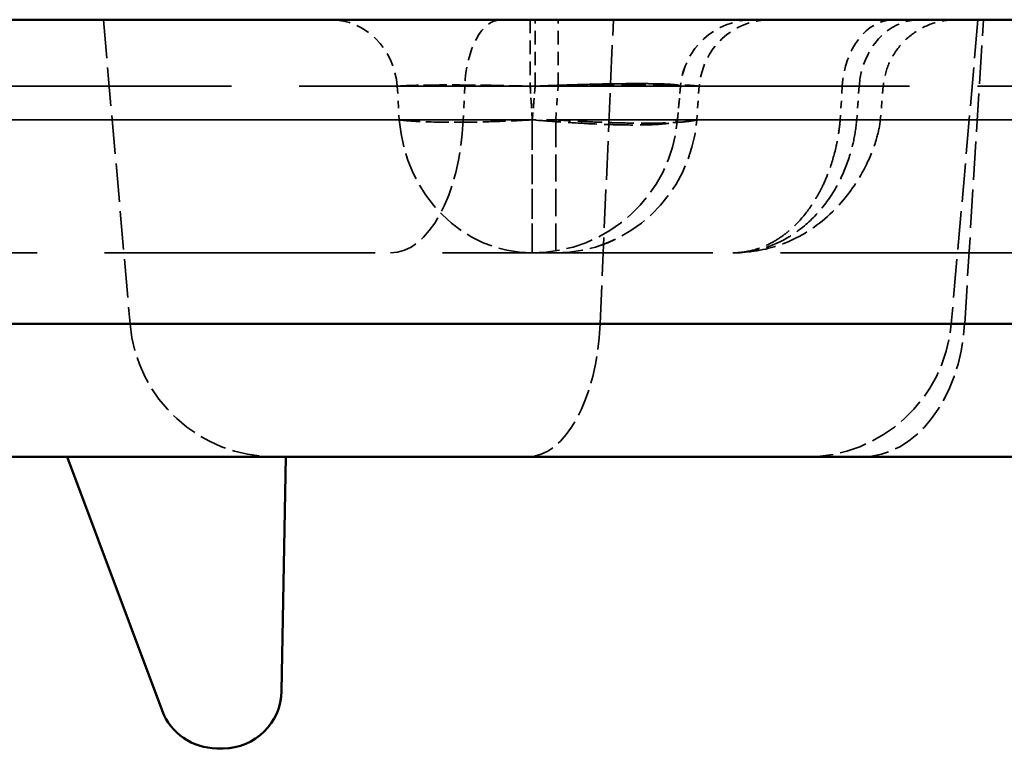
# Model space of a CAD drawing. Header units: millimetres. Extents: x 3278 to 6066, y 2420 to 4375.
# Tile 108 of 256: x 4867 to 4880, y 3030 to 3040. Entities that reach past the tile are written whole.
import ezdxf

# ---------------------------------------------------------------- set-up
doc = ezdxf.new("R2010")
doc.units = ezdxf.units.MM
doc.linetypes.add('DASHED', pattern=[0.2067, 0.1654, -0.0413])
for name, color, linetype, lineweight in [('Sichtbare Kanten(DIN)', 7, 'Continuous', 50), ('Sichtbare tangentiale Kanten(DIN)', 7, 'Continuous', 50), ('Verdeckte Kanten(DIN)', 7, 'DASHED', 35), ('Verdeckte tangentiale Kanten(DIN)', 7, 'DASHED', 35)]:
    doc.layers.add(name, color=color, linetype=linetype, lineweight=lineweight)

msp = doc.modelspace()

# ---------------------------------------------------------------- linework, layer by layer
at = {"layer": 'Sichtbare Kanten(DIN)'}
for p, q in [((4854.746, 3039.781), (4907.904, 3039.781)), ((4906.237, 3033.781), (4852.972, 3033.781)), ((4867.333, 3033.781), (4868.638, 3030.3)), ((4870.277, 3030.567), (4870.333, 3033.781)), ((4869.387, 3029.781), (4869.477, 3029.781))]:
    msp.add_line(p, q, dxfattribs=at)
for centre, start, end in [((4869.477, 3030.581), 270, 359), ((4869.387, 3030.581), 200.556, 270)]:
    msp.add_arc(centre, 0.8, start, end, dxfattribs=at)
at = {"layer": 'Sichtbare tangentiale Kanten(DIN)'}
msp.add_line((4854.381, 3035.607), (4907.646, 3035.607), dxfattribs=at)
at = {"layer": 'Verdeckte Kanten(DIN)', "ltscale": 3.192367}
for p, q in [((4867.832, 3039.781), (4868.198, 3035.607)), ((4879.828, 3039.781), (4879.463, 3035.607))]:
    msp.add_line(p, q, dxfattribs=at)
at = {"layer": 'Verdeckte Kanten(DIN)', "ltscale": 0.354163}
msp.add_line((4875.708, 3038.407), (4875.748, 3038.868), dxfattribs=at)
at = {"layer": 'Verdeckte Kanten(DIN)', "ltscale": 0.352821}
msp.add_line((4875.708, 3038.407), (4875.748, 3038.868), dxfattribs=at)
at = {"layer": 'Verdeckte Kanten(DIN)', "ltscale": 0.352825}
msp.add_line((4878.529, 3038.868), (4878.489, 3038.407), dxfattribs=at)
at = {"layer": 'Verdeckte Kanten(DIN)', "ltscale": 2.260439}
msp.add_line((4873.715, 3038.407), (4873.715, 3036.581), dxfattribs=at)
at = {"layer": 'Verdeckte Kanten(DIN)', "ltscale": 22.427334}
msp.add_line((4853.941, 3036.581), (4886.72, 3036.581), dxfattribs=at)
at = {"layer": 'Verdeckte Kanten(DIN)', "ltscale": 1.130149}
msp.add_arc((4876.744, 3038.781), 1, 90.0019, 175.0003, dxfattribs=at)
at = {"layer": 'Verdeckte Kanten(DIN)', "ltscale": 1.13017}
msp.add_arc((4876.744, 3038.781), 1, 90, 175, dxfattribs=at)
at = {"layer": 'Verdeckte Kanten(DIN)', "ltscale": 2.260439}
for centre, start, end in [((4873.715, 3038.581), 270, 355), ((4870.19, 3035.781), 185, 270), ((4877.47, 3035.781), 270, 355)]:
    msp.add_arc(centre, 2, start, end, dxfattribs=at)
at = {"layer": 'Verdeckte Kanten(DIN)', "ltscale": 2.260465}
msp.add_arc((4873.715, 3038.581), 2, 269.999, 355, dxfattribs=at)
at = {"layer": 'Verdeckte Kanten(DIN)', "ltscale": 1.129869}
msp.add_open_spline([(4879.525, 3039.781), (4879.525, 3039.781), (4879.525, 3039.781), (4879.525, 3039.781), (4879.524, 3039.781), (4879.524, 3039.781), (4879.524, 3039.781), (4879.524, 3039.781), (4879.524, 3039.781), (4879.523, 3039.781), (4879.523, 3039.781), (4879.522, 3039.781), (4879.522, 3039.781), (4879.519, 3039.781), (4879.518, 3039.781), (4879.511, 3039.781), (4879.505, 3039.781), (4879.484, 3039.781), (4879.468, 3039.78), (4879.405, 3039.775), (4879.358, 3039.768), (4879.205, 3039.735), (4879.101, 3039.694), (4878.918, 3039.583), (4878.835, 3039.512), (4878.697, 3039.351), (4878.64, 3039.258), (4878.562, 3039.067), (4878.538, 3038.968), (4878.529, 3038.869)], degree=3, knots=[0, 0, 0, 0, 0.0000251, 0.0000251, 0.0000462, 0.0000462, 0.0000869, 0.0000869, 0.0001271, 0.0001271, 0.0001982, 0.0001982, 0.0003746, 0.0003746, 0.0009034, 0.0009034, 0.0024896, 0.0024896, 0.0072493, 0.0072493, 0.0215605, 0.0215605, 0.0541204, 0.0541204, 0.0859117, 0.0859117, 0.1177757, 0.1177757, 0.1477747, 0.1477747, 0.1477747, 0.1477747], dxfattribs=at)
at = {"layer": 'Verdeckte Kanten(DIN)', "ltscale": 0.002035}
msp.add_open_spline([(4878.529, 3038.868), (4878.529, 3038.868), (4878.529, 3038.868), (4878.529, 3038.868)], degree=3, dxfattribs=at)
at = {"layer": 'Verdeckte Kanten(DIN)', "ltscale": 2.258188}
msp.add_open_spline([(4873.715, 3036.581), (4873.723, 3036.581), (4873.715, 3036.582), (4873.715, 3036.584), (4873.715, 3036.588), (4873.715, 3036.596), (4873.715, 3036.609), (4873.715, 3036.631), (4873.715, 3036.668), (4873.715, 3036.717), (4873.715, 3036.748), (4873.715, 3036.783), (4873.715, 3036.822), (4873.715, 3036.901), (4873.715, 3036.996), (4873.715, 3037.107), (4873.715, 3037.218), (4873.715, 3037.345), (4873.715, 3037.484), (4873.715, 3037.552), (4873.715, 3037.623), (4873.715, 3037.697), (4873.715, 3037.821), (4873.715, 3037.952), (4873.715, 3038.086), (4873.715, 3038.192), (4873.715, 3038.299), (4873.715, 3038.407)], degree=3, knots=[0, 0, 0, 0, 0.033707, 0.033707, 0.033707, 0.111175, 0.111175, 0.111175, 0.249533, 0.249533, 0.249533, 0.333524, 0.333524, 0.333524, 0.499383, 0.499383, 0.499383, 0.666857, 0.666857, 0.666857, 0.749255, 0.749255, 0.749255, 0.888952, 0.888952, 0.888952, 1, 1, 1, 1], dxfattribs=at)
at = {"layer": 'Verdeckte Kanten(DIN)', "ltscale": 2.261143}
msp.add_open_spline([(4878.489, 3038.407), (4878.481, 3038.321), (4878.462, 3038.235), (4878.403, 3038.029), (4878.355, 3037.909), (4878.201, 3037.596), (4878.077, 3037.41), (4877.762, 3037.059), (4877.558, 3036.898), (4877.143, 3036.689), (4876.932, 3036.625), (4876.635, 3036.587), (4876.549, 3036.581), (4876.464, 3036.581)], degree=3, knots=[0, 0, 0, 0, 0.025999, 0.025999, 0.0644428, 0.0644428, 0.1305836, 0.1305836, 0.2058705, 0.2058705, 0.2701325, 0.2701325, 0.2957316, 0.2957316, 0.2957316, 0.2957316], dxfattribs=at)
at = {"layer": 'Verdeckte Kanten(DIN)', "ltscale": 0.002126}
msp.add_open_spline([(4878.489, 3038.407), (4878.489, 3038.407), (4878.489, 3038.407), (4878.489, 3038.407)], degree=3, dxfattribs=at)
at = {"layer": 'Verdeckte tangentiale Kanten(DIN)', "ltscale": 1.13017}
for p, q in [((4873.688, 3039.781), (4873.688, 3038.868)), ((4873.756, 3038.868), (4873.756, 3039.781)), ((4873.756, 3038.868), (4873.756, 3039.781))]:
    msp.add_line(p, q, dxfattribs=at)
at = {"layer": 'Verdeckte tangentiale Kanten(DIN)', "ltscale": 3.192367}
for p, q in [((4874.645, 3035.607), (4874.828, 3039.781)), ((4879.646, 3035.607), (4879.904, 3039.781))]:
    msp.add_line(p, q, dxfattribs=at)
at = {"layer": 'Verdeckte tangentiale Kanten(DIN)', "ltscale": 22.497059}
msp.add_line((4888.191, 3038.868), (4855.309, 3038.868), dxfattribs=at)
at = {"layer": 'Verdeckte tangentiale Kanten(DIN)', "ltscale": 0.353286}
msp.add_line((4871.863, 3038.868), (4871.89, 3038.407), dxfattribs=at)
at = {"layer": 'Verdeckte tangentiale Kanten(DIN)', "ltscale": 0.352825}
for p, q in [((4872.788, 3038.868), (4872.768, 3038.407)), ((4875.748, 3038.868), (4875.708, 3038.407)), ((4877.967, 3038.868), (4877.938, 3038.407)), ((4878.199, 3038.868), (4878.165, 3038.407))]:
    msp.add_line(p, q, dxfattribs=at)
at = {"layer": 'Verdeckte tangentiale Kanten(DIN)', "ltscale": 0.353396}
msp.add_line((4873.714, 3038.407), (4873.688, 3038.868), dxfattribs=at)
at = {"layer": 'Verdeckte tangentiale Kanten(DIN)', "ltscale": 0.354163}
msp.add_line((4873.756, 3038.868), (4873.715, 3038.407), dxfattribs=at)
at = {"layer": 'Verdeckte tangentiale Kanten(DIN)', "ltscale": 0.353936}
msp.add_line((4873.715, 3038.407), (4873.756, 3038.868), dxfattribs=at)
at = {"layer": 'Verdeckte tangentiale Kanten(DIN)', "ltscale": 0.353651}
msp.add_line((4874.037, 3038.407), (4874.068, 3038.868), dxfattribs=at)
at = {"layer": 'Verdeckte tangentiale Kanten(DIN)', "ltscale": 0.353945}
msp.add_line((4875.748, 3038.868), (4875.708, 3038.407), dxfattribs=at)
at = {"layer": 'Verdeckte tangentiale Kanten(DIN)', "ltscale": 0.35351}
msp.add_line((4876.004, 3038.868), (4875.972, 3038.407), dxfattribs=at)
at = {"layer": 'Verdeckte tangentiale Kanten(DIN)', "ltscale": 22.449903}
msp.add_line((4855.35, 3038.407), (4888.162, 3038.407), dxfattribs=at)
at = {"layer": 'Verdeckte tangentiale Kanten(DIN)', "ltscale": 1.13017}
msp.add_arc((4876.744, 3038.781), 1, 90, 175, dxfattribs=at)
msp.add_arc((4876.744, 3038.781), 1, 90, 175, dxfattribs=at)
at = {"layer": 'Verdeckte tangentiale Kanten(DIN)', "ltscale": 2.260439}
msp.add_arc((4873.715, 3038.581), 2, 270, 355, dxfattribs=at)
at = {"layer": 'Verdeckte tangentiale Kanten(DIN)', "ltscale": 2.26044}
msp.add_arc((4873.715, 3038.581), 2, 270, 355, dxfattribs=at)
at = {"layer": 'Verdeckte tangentiale Kanten(DIN)', "ltscale": 1.13017}
for centre, ratio, start_param, end_param in [((4870.95, 3038.781), 0.9159, 4.799655, 6.283185), ((4873.286, 3038.781), 0.499999, 0, 1.48353), ((4874.068, 3038.781), 0.00001, 4.799637, 6.281994), ((4878.671, 3038.781), 0.707107, 0, 1.48353), ((4879.024, 3038.781), 0.827942, 0, 1.48353)]:
    msp.add_ellipse(centre, major_axis=(0, 1), ratio=ratio, start_param=start_param, end_param=end_param, dxfattribs=at)
at = {"layer": 'Verdeckte tangentiale Kanten(DIN)', "ltscale": 1.130165}
msp.add_ellipse((4870.95, 3038.781), major_axis=(0, 1), ratio=0.9159, start_param=4.799661, end_param=6.283185, dxfattribs=at)
at = {"layer": 'Verdeckte tangentiale Kanten(DIN)', "ltscale": 1.130162}
msp.add_ellipse((4876.973, 3038.781), major_axis=(0, 1), ratio=0.971742, start_param=0, end_param=1.48352, dxfattribs=at)
at = {"layer": 'Verdeckte tangentiale Kanten(DIN)', "ltscale": 1.130164}
msp.add_ellipse((4876.973, 3038.781), major_axis=(0, 1), ratio=0.971742, start_param=0, end_param=1.483522, dxfattribs=at)
at = {"layer": 'Verdeckte tangentiale Kanten(DIN)', "ltscale": 2.260414}
msp.add_ellipse((4871.771, 3038.581), major_axis=(0, -2), ratio=0.499999, start_param=0.000017, end_param=1.48353, dxfattribs=at)
at = {"layer": 'Verdeckte tangentiale Kanten(DIN)', "ltscale": 2.260401}
msp.add_ellipse((4873.714, 3038.581), major_axis=(0, -2), ratio=0.9152, start_param=4.799681, end_param=6.283185, dxfattribs=at)
at = {"layer": 'Verdeckte tangentiale Kanten(DIN)', "ltscale": 2.261443}
msp.add_ellipse((4873.714, 3038.581), major_axis=(0, -2), ratio=0.9152, start_param=4.799681, end_param=6.283869, dxfattribs=at)
at = {"layer": 'Verdeckte tangentiale Kanten(DIN)', "ltscale": 2.38184}
msp.add_ellipse((4873.715, 3038.581), major_axis=(1.992, -0.174), ratio=0.086827, start_param=4.719985, end_param=6.283187, dxfattribs=at)
at = {"layer": 'Verdeckte tangentiale Kanten(DIN)', "ltscale": 2.260435}
msp.add_ellipse((4874.037, 3038.581), major_axis=(0, -2), ratio=0.00001, start_param=4.799655, end_param=6.283181, dxfattribs=at)
at = {"layer": 'Verdeckte tangentiale Kanten(DIN)', "ltscale": 2.260372}
msp.add_ellipse((4874.037, 3038.581), major_axis=(0, -2), ratio=0.971308, start_param=0.000012, end_param=1.483498, dxfattribs=at)
at = {"layer": 'Verdeckte tangentiale Kanten(DIN)', "ltscale": 2.260293}
msp.add_ellipse((4874.037, 3038.581), major_axis=(0, -2), ratio=0.971308, start_param=0.000064, end_param=1.483498, dxfattribs=at)
at = {"layer": 'Verdeckte tangentiale Kanten(DIN)'}
msp.add_ellipse((4871.771, 3038.581), major_axis=(0, -2), ratio=0.500001, start_param=0, end_param=0.000031, dxfattribs=at)
at = {"layer": 'Verdeckte tangentiale Kanten(DIN)', "ltscale": 2.260439}
for centre, ratio in [((4873.649, 3035.781), 0.5), ((4878.237, 3035.781), 0.707107)]:
    msp.add_ellipse(centre, major_axis=(0, -2), ratio=ratio, start_param=0, end_param=1.48353, dxfattribs=at)
at = {"layer": 'Verdeckte tangentiale Kanten(DIN)', "ltscale": 1.75864}
msp.add_open_spline([(4871.863, 3038.868), (4871.897, 3038.871), (4872.013, 3038.878), (4872.335, 3038.886), (4872.844, 3038.886), (4873.348, 3038.877), (4873.603, 3038.871), (4873.688, 3038.868)], degree=3, knots=[0, 0, 0, 0, 0.111139, 0.333416, 0.666636, 0.888879, 1, 1, 1, 1], dxfattribs=at)
at = {"layer": 'Verdeckte tangentiale Kanten(DIN)', "ltscale": 1.758639}
msp.add_open_spline([(4873.688, 3038.868), (4873.603, 3038.871), (4873.348, 3038.877), (4872.844, 3038.886), (4872.335, 3038.885), (4872.013, 3038.877), (4871.897, 3038.871), (4871.863, 3038.868)], degree=3, knots=[0, 0, 0, 0, 0.1111387, 0.3334162, 0.6666368, 0.8888789, 0.9999999, 0.9999999, 0.9999999, 0.9999999], dxfattribs=at)
at = {"layer": 'Verdeckte tangentiale Kanten(DIN)', "ltscale": 4.723581}
msp.add_open_spline([(4875.748, 3038.868), (4875.748, 3038.868), (4875.735, 3038.868), (4875.708, 3038.868), (4875.705, 3038.868), (4875.701, 3038.868), (4875.697, 3038.868), (4875.664, 3038.868), (4875.613, 3038.868), (4875.546, 3038.868), (4875.502, 3038.868), (4875.45, 3038.868), (4875.391, 3038.868), (4875.273, 3038.869), (4875.127, 3038.869), (4874.955, 3038.869), (4874.783, 3038.868), (4874.585, 3038.868), (4874.363, 3038.868), (4874.252, 3038.868), (4874.136, 3038.868), (4874.014, 3038.868), (4873.81, 3038.868), (4873.591, 3038.868), (4873.361, 3038.868), (4873.177, 3038.868), (4872.986, 3038.868), (4872.788, 3038.868)], degree=3, knots=[0, 0, 0, 0, 0.1111052, 0.1111052, 0.1111052, 0.1254336, 0.1254336, 0.1254336, 0.2502296, 0.2502296, 0.2502296, 0.3333157, 0.3333157, 0.3333157, 0.4999443, 0.4999443, 0.4999443, 0.6666799, 0.6666799, 0.6666799, 0.7498188, 0.7498188, 0.7498188, 0.8888933, 0.8888933, 0.8888933, 0.9999937, 0.9999937, 0.9999937, 0.9999937], dxfattribs=at)
at = {"layer": 'Verdeckte tangentiale Kanten(DIN)', "ltscale": 0.84149}
msp.add_open_spline([(4872.788, 3038.868), (4872.986, 3038.868), (4873.177, 3038.868), (4873.361, 3038.868), (4873.385, 3038.868), (4873.408, 3038.868), (4873.432, 3038.868), (4873.519, 3038.868), (4873.604, 3038.868), (4873.688, 3038.868)], degree=3, knots=[0.0000079, 0.0000079, 0.0000079, 0.0000079, 0.1111052, 0.1111052, 0.1111052, 0.1254336, 0.1254336, 0.1254336, 0.1785978, 0.1785978, 0.1785978, 0.1785978], dxfattribs=at)
at = {"layer": 'Verdeckte tangentiale Kanten(DIN)', "ltscale": 0.353235}
msp.add_open_spline([(4873.688, 3038.868), (4873.696, 3038.715), (4873.705, 3038.561), (4873.715, 3038.407)], degree=3, dxfattribs=at)
at = {"layer": 'Verdeckte tangentiale Kanten(DIN)', "ltscale": 2.388943}
msp.add_open_spline([(4873.756, 3038.868), (4873.788, 3038.87), (4873.821, 3038.871), (4873.854, 3038.873), (4873.887, 3038.874), (4873.919, 3038.875), (4873.952, 3038.877), (4874.001, 3038.878), (4874.05, 3038.88), (4874.1, 3038.882), (4874.115, 3038.882), (4874.13, 3038.883), (4874.146, 3038.884), (4874.273, 3038.888), (4874.4, 3038.892), (4874.521, 3038.895), (4874.601, 3038.897), (4874.68, 3038.899), (4874.755, 3038.9), (4874.793, 3038.901), (4874.83, 3038.901), (4874.866, 3038.902), (4874.975, 3038.903), (4875.076, 3038.904), (4875.169, 3038.904), (4875.261, 3038.904), (4875.344, 3038.903), (4875.416, 3038.901), (4875.44, 3038.901), (4875.463, 3038.9), (4875.485, 3038.899), (4875.528, 3038.898), (4875.566, 3038.896), (4875.599, 3038.894), (4875.649, 3038.891), (4875.686, 3038.888), (4875.711, 3038.883), (4875.714, 3038.883), (4875.717, 3038.882), (4875.72, 3038.882), (4875.728, 3038.88), (4875.735, 3038.878), (4875.739, 3038.876), (4875.742, 3038.875), (4875.745, 3038.874), (4875.746, 3038.873), (4875.747, 3038.872), (4875.747, 3038.871), (4875.748, 3038.871), (4875.748, 3038.87), (4875.748, 3038.869), (4875.748, 3038.868)], degree=3, knots=[0, 0, 0, 0, 0.031663, 0.031663, 0.031663, 0.063291, 0.063291, 0.063291, 0.111203, 0.111203, 0.111203, 0.126241, 0.126241, 0.126241, 0.250795, 0.250795, 0.250795, 0.333608, 0.333608, 0.333608, 0.37514, 0.37514, 0.37514, 0.500022, 0.500022, 0.500022, 0.625001, 0.625001, 0.625001, 0.666513, 0.666513, 0.666513, 0.749307, 0.749307, 0.749307, 0.873799, 0.873799, 0.873799, 0.888838, 0.888838, 0.888838, 0.936729, 0.936729, 0.936729, 0.968345, 0.968345, 0.968345, 0.98417, 0.98417, 0.98417, 1, 1, 1, 1], dxfattribs=at)
at = {"layer": 'Verdeckte tangentiale Kanten(DIN)', "ltscale": 2.388819}
msp.add_open_spline([(4875.748, 3038.868), (4875.749, 3038.873), (4875.739, 3038.878), (4875.72, 3038.882), (4875.717, 3038.883), (4875.714, 3038.883), (4875.711, 3038.884), (4875.686, 3038.888), (4875.649, 3038.892), (4875.599, 3038.895), (4875.566, 3038.897), (4875.527, 3038.899), (4875.484, 3038.9), (4875.397, 3038.903), (4875.291, 3038.904), (4875.168, 3038.904), (4875.046, 3038.904), (4874.907, 3038.903), (4874.756, 3038.9), (4874.681, 3038.899), (4874.602, 3038.897), (4874.522, 3038.895), (4874.4, 3038.892), (4874.274, 3038.888), (4874.147, 3038.884), (4874.131, 3038.883), (4874.115, 3038.883), (4874.1, 3038.882), (4873.986, 3038.878), (4873.871, 3038.873), (4873.756, 3038.868)], degree=3, knots=[0, 0, 0, 0, 0.111268, 0.111268, 0.111268, 0.126508, 0.126508, 0.126508, 0.251138, 0.251138, 0.251138, 0.333805, 0.333805, 0.333805, 0.5, 0.5, 0.5, 0.666195, 0.666195, 0.666195, 0.748862, 0.748862, 0.748862, 0.873492, 0.873492, 0.873492, 0.888732, 0.888732, 0.888732, 1, 1, 1, 1], dxfattribs=at)
at = {"layer": 'Verdeckte tangentiale Kanten(DIN)', "ltscale": 3.812981}
msp.add_open_spline([(4873.756, 3038.868), (4873.844, 3038.868), (4873.93, 3038.868), (4874.014, 3038.868), (4874.136, 3038.868), (4874.252, 3038.868), (4874.363, 3038.868), (4874.584, 3038.869), (4874.783, 3038.869), (4874.955, 3038.869), (4875.127, 3038.868), (4875.273, 3038.868), (4875.391, 3038.868), (4875.45, 3038.868), (4875.502, 3038.868), (4875.546, 3038.868), (4875.621, 3038.868), (4875.675, 3038.868), (4875.708, 3038.868), (4875.735, 3038.868), (4875.748, 3038.868), (4875.748, 3038.868)], degree=3, knots=[0.1931806, 0.1931806, 0.1931806, 0.1931806, 0.2502296, 0.2502296, 0.2502296, 0.3333157, 0.3333157, 0.3333157, 0.4999443, 0.4999443, 0.4999443, 0.6666799, 0.6666799, 0.6666799, 0.7498188, 0.7498188, 0.7498188, 0.8888933, 0.8888933, 0.8888933, 1, 1, 1, 1], dxfattribs=at)
at = {"layer": 'Verdeckte tangentiale Kanten(DIN)', "ltscale": 2.024924}
msp.add_open_spline([(4874.068, 3038.868), (4874.096, 3038.869), (4874.124, 3038.87), (4874.151, 3038.871), (4874.179, 3038.872), (4874.207, 3038.873), (4874.234, 3038.874), (4874.277, 3038.875), (4874.319, 3038.876), (4874.361, 3038.877), (4874.374, 3038.878), (4874.386, 3038.878), (4874.399, 3038.878), (4874.508, 3038.881), (4874.616, 3038.884), (4874.721, 3038.886), (4874.791, 3038.887), (4874.859, 3038.888), (4874.926, 3038.889), (4875.06, 3038.891), (4875.186, 3038.892), (4875.302, 3038.892), (4875.418, 3038.892), (4875.523, 3038.891), (4875.616, 3038.889), (4875.663, 3038.888), (4875.706, 3038.887), (4875.746, 3038.886), (4875.806, 3038.884), (4875.857, 3038.882), (4875.901, 3038.879), (4875.906, 3038.878), (4875.911, 3038.878), (4875.915, 3038.878), (4875.931, 3038.876), (4875.946, 3038.875), (4875.959, 3038.874), (4875.968, 3038.873), (4875.976, 3038.872), (4875.983, 3038.871), (4875.991, 3038.87), (4875.998, 3038.869), (4876.004, 3038.868)], degree=3, knots=[0, 0, 0, 0, 0.0315314, 0.0315314, 0.0315314, 0.0630404, 0.0630404, 0.0630404, 0.1111502, 0.1111502, 0.1111502, 0.12584, 0.12584, 0.12584, 0.2505194, 0.2505194, 0.2505194, 0.3334506, 0.3334506, 0.3334506, 0.500007, 0.500007, 0.500007, 0.6665672, 0.6665672, 0.6665672, 0.7494903, 0.7494903, 0.7494903, 0.8741598, 0.8741598, 0.8741598, 0.8888557, 0.8888557, 0.8888557, 0.9369601, 0.9369601, 0.9369601, 0.9684693, 0.9684693, 0.9684693, 1, 1, 1, 1], dxfattribs=at)
at = {"layer": 'Verdeckte tangentiale Kanten(DIN)', "ltscale": 4.151224}
msp.add_open_spline([(4878.199, 3038.868), (4877.943, 3038.868), (4877.704, 3038.868), (4877.482, 3038.868), (4877.411, 3038.868), (4877.342, 3038.868), (4877.274, 3038.868), (4877.132, 3038.869), (4876.998, 3038.869), (4876.873, 3038.869), (4876.752, 3038.869), (4876.639, 3038.869), (4876.535, 3038.869), (4876.48, 3038.868), (4876.427, 3038.868), (4876.376, 3038.868), (4876.233, 3038.868), (4876.109, 3038.868), (4876.005, 3038.868)], degree=3, knots=[0, 0, 0, 0, 0.252562, 0.252562, 0.252562, 0.333333, 0.333333, 0.333333, 0.503222, 0.503222, 0.503222, 0.666667, 0.666667, 0.666667, 0.753925, 0.753925, 0.753925, 1, 1, 1, 1], dxfattribs=at)
at = {"layer": 'Verdeckte tangentiale Kanten(DIN)', "ltscale": 1.148141}
msp.add_open_spline([(4877.967, 3038.868), (4878.033, 3038.868), (4878.093, 3038.868), (4878.149, 3038.868), (4878.152, 3038.868), (4878.155, 3038.868), (4878.157, 3038.868), (4878.272, 3038.868), (4878.364, 3038.868), (4878.426, 3038.868), (4878.494, 3038.868), (4878.529, 3038.869), (4878.529, 3038.868)], degree=3, knots=[0, 0, 0, 0, 0.1060749, 0.1060749, 0.1060749, 0.1110851, 0.1110851, 0.1110851, 0.3308658, 0.3308658, 0.3308658, 0.5685585, 0.5685585, 0.5685585, 0.5685585], dxfattribs=at)
at = {"layer": 'Verdeckte tangentiale Kanten(DIN)', "ltscale": 0.869404}
msp.add_open_spline([(4878.529, 3038.868), (4878.529, 3038.868), (4878.523, 3038.868), (4878.512, 3038.868), (4878.511, 3038.868), (4878.511, 3038.868), (4878.511, 3038.868), (4878.484, 3038.868), (4878.427, 3038.868), (4878.344, 3038.868), (4878.342, 3038.868), (4878.34, 3038.868), (4878.338, 3038.868), (4878.297, 3038.868), (4878.251, 3038.868), (4878.199, 3038.868)], degree=3, knots=[0.5696163, 0.5696163, 0.5696163, 0.5696163, 0.6667083, 0.6667083, 0.6667083, 0.6691347, 0.6691347, 0.6691347, 0.8889028, 0.8889028, 0.8889028, 0.8939251, 0.8939251, 0.8939251, 1, 1, 1, 1], dxfattribs=at)
at = {"layer": 'Verdeckte tangentiale Kanten(DIN)', "ltscale": 19.822723}
msp.add_open_spline([(4854.715, 3038.407), (4855.014, 3038.407), (4855.925, 3038.407), (4857.824, 3038.407), (4860.435, 3038.407), (4863.345, 3038.407), (4866.081, 3038.407), (4868.511, 3038.407), (4870.29, 3038.407), (4871.335, 3038.407), (4871.76, 3038.407), (4871.89, 3038.407)], degree=3, knots=[0.0000014, 0.0000014, 0.0000014, 0.0000014, 0.0476192, 0.1428576, 0.2857145, 0.4285715, 0.5714285, 0.7142857, 0.8571428, 0.9523809, 0.9998403, 0.9998403, 0.9998403, 0.9998403], dxfattribs=at)
at = {"layer": 'Verdeckte tangentiale Kanten(DIN)', "ltscale": 19.82272}
msp.add_open_spline([(4871.89, 3038.407), (4871.76, 3038.407), (4871.334, 3038.407), (4870.289, 3038.407), (4868.509, 3038.407), (4866.08, 3038.407), (4863.343, 3038.407), (4860.434, 3038.407), (4857.824, 3038.407), (4855.925, 3038.407), (4855.014, 3038.407), (4854.715, 3038.407)], degree=3, knots=[0, 0, 0, 0, 0.0476192, 0.1428577, 0.285715, 0.428572, 0.571429, 0.714286, 0.8571429, 0.952381, 0.9999985, 0.9999985, 0.9999985, 0.9999985], dxfattribs=at)
at = {"layer": 'Verdeckte tangentiale Kanten(DIN)', "ltscale": 1.753782}
for points in [[(4873.714, 3038.407), (4873.629, 3038.402), (4873.376, 3038.389), (4872.874, 3038.372), (4872.367, 3038.372), (4872.043, 3038.389), (4871.925, 3038.402), (4871.89, 3038.407)], [(4871.89, 3038.407), (4871.925, 3038.402), (4872.043, 3038.389), (4872.367, 3038.372), (4872.874, 3038.372), (4873.376, 3038.389), (4873.629, 3038.402), (4873.714, 3038.407)]]:
    msp.add_open_spline(points, degree=3, knots=[0, 0, 0, 0, 0.111111, 0.333333, 0.666667, 0.888889, 1, 1, 1, 1], dxfattribs=at)
at = {"layer": 'Verdeckte tangentiale Kanten(DIN)', "ltscale": 4.691384}
msp.add_open_spline([(4875.708, 3038.407), (4875.708, 3038.407), (4875.571, 3038.407), (4874.973, 3038.407), (4874.027, 3038.407), (4873.21, 3038.407), (4872.768, 3038.407)], degree=3, knots=[0, 0, 0, 0, 1.547514, 3.095029, 4.626094, 6.157121, 6.157121, 6.157121, 6.157121], dxfattribs=at)
at = {"layer": 'Verdeckte tangentiale Kanten(DIN)', "ltscale": 2.379787}
msp.add_open_spline([(4873.715, 3038.407), (4873.863, 3038.394), (4874.16, 3038.372), (4874.582, 3038.348), (4874.962, 3038.335), (4875.28, 3038.335), (4875.52, 3038.348), (4875.671, 3038.371), (4875.707, 3038.394), (4875.708, 3038.407)], degree=3, knots=[0, 0, 0, 0, 0.444992, 0.890094, 1.335304, 1.780623, 2.226052, 2.671589, 3.117236, 3.117236, 3.117236, 3.117236], dxfattribs=at)
at = {"layer": 'Verdeckte tangentiale Kanten(DIN)', "ltscale": 2.018385}
msp.add_open_spline([(4875.972, 3038.407), (4875.965, 3038.405), (4875.958, 3038.403), (4875.95, 3038.401), (4875.942, 3038.4), (4875.934, 3038.398), (4875.925, 3038.396), (4875.911, 3038.394), (4875.897, 3038.391), (4875.88, 3038.389), (4875.875, 3038.388), (4875.87, 3038.388), (4875.865, 3038.387), (4875.821, 3038.381), (4875.769, 3038.376), (4875.709, 3038.372), (4875.669, 3038.37), (4875.625, 3038.367), (4875.578, 3038.366), (4875.485, 3038.362), (4875.379, 3038.36), (4875.264, 3038.36), (4875.148, 3038.36), (4875.022, 3038.362), (4874.889, 3038.366), (4874.823, 3038.367), (4874.755, 3038.37), (4874.685, 3038.372), (4874.581, 3038.376), (4874.474, 3038.381), (4874.366, 3038.387), (4874.353, 3038.388), (4874.34, 3038.388), (4874.328, 3038.389), (4874.286, 3038.391), (4874.244, 3038.394), (4874.202, 3038.396), (4874.174, 3038.398), (4874.147, 3038.4), (4874.119, 3038.402), (4874.092, 3038.403), (4874.064, 3038.405), (4874.037, 3038.407)], degree=3, knots=[0, 0, 0, 0, 0.031476, 0.031476, 0.031476, 0.062945, 0.062945, 0.062945, 0.111111, 0.111111, 0.111111, 0.125714, 0.125714, 0.125714, 0.250378, 0.250378, 0.250378, 0.333333, 0.333333, 0.333333, 0.5, 0.5, 0.5, 0.666667, 0.666667, 0.666667, 0.749622, 0.749622, 0.749622, 0.874286, 0.874286, 0.874286, 0.888889, 0.888889, 0.888889, 0.937055, 0.937055, 0.937055, 0.968524, 0.968524, 0.968524, 1, 1, 1, 1], dxfattribs=at)
at = {"layer": 'Verdeckte tangentiale Kanten(DIN)', "ltscale": 12.77176}
msp.add_open_spline([(4887.271, 3038.407), (4887.012, 3038.407), (4886.755, 3038.407), (4886.5, 3038.407), (4885.99, 3038.407), (4885.487, 3038.407), (4884.995, 3038.407), (4884.439, 3038.407), (4883.896, 3038.407), (4883.371, 3038.407), (4883.199, 3038.407), (4883.029, 3038.407), (4882.861, 3038.407), (4882.18, 3038.407), (4881.531, 3038.407), (4880.923, 3038.407), (4880.615, 3038.407), (4880.317, 3038.407), (4880.03, 3038.407), (4879.752, 3038.407), (4879.484, 3038.407), (4879.227, 3038.407), (4878.707, 3038.407), (4878.234, 3038.407), (4877.815, 3038.407), (4877.706, 3038.407), (4877.6, 3038.407), (4877.498, 3038.407), (4877.209, 3038.407), (4876.949, 3038.407), (4876.721, 3038.407), (4876.516, 3038.407), (4876.335, 3038.407), (4876.182, 3038.407), (4876.105, 3038.407), (4876.035, 3038.407), (4875.972, 3038.407)], degree=3, knots=[0, 0, 0, 0, 0.047619, 0.047619, 0.047619, 0.142857, 0.142857, 0.142857, 0.250484, 0.250484, 0.250484, 0.285714, 0.285714, 0.285714, 0.428571, 0.428571, 0.428571, 0.500983, 0.500983, 0.500983, 0.571428, 0.571428, 0.571428, 0.714286, 0.714286, 0.714286, 0.751482, 0.751482, 0.751482, 0.857143, 0.857143, 0.857143, 0.952381, 0.952381, 0.952381, 1, 1, 1, 1], dxfattribs=at)
at = {"layer": 'Verdeckte tangentiale Kanten(DIN)', "ltscale": 2.261326}
msp.add_open_spline([(4878.165, 3038.407), (4878.156, 3038.299), (4878.139, 3038.191), (4878.115, 3038.085), (4878.084, 3037.952), (4878.042, 3037.821), (4877.989, 3037.697), (4877.958, 3037.623), (4877.922, 3037.551), (4877.884, 3037.482), (4877.806, 3037.344), (4877.714, 3037.218), (4877.611, 3037.107), (4877.507, 3036.996), (4877.392, 3036.899), (4877.269, 3036.821), (4877.207, 3036.782), (4877.144, 3036.747), (4877.079, 3036.717), (4876.969, 3036.667), (4876.855, 3036.631), (4876.74, 3036.608), (4876.648, 3036.59), (4876.556, 3036.581), (4876.464, 3036.581)], degree=3, knots=[0, 0, 0, 0, 0.111107, 0.111107, 0.111107, 0.250412, 0.250412, 0.250412, 0.333322, 0.333322, 0.333322, 0.499986, 0.499986, 0.499986, 0.666654, 0.666654, 0.666654, 0.749567, 0.749567, 0.749567, 0.888885, 0.888885, 0.888885, 1, 1, 1, 1], dxfattribs=at)
at = {"layer": 'Verdeckte tangentiale Kanten(DIN)', "ltscale": 2.261538}
msp.add_open_spline([(4876.464, 3036.581), (4876.509, 3036.581), (4876.554, 3036.584), (4876.599, 3036.59), (4876.633, 3036.594), (4876.667, 3036.6), (4876.701, 3036.608), (4876.712, 3036.61), (4876.722, 3036.613), (4876.733, 3036.616), (4876.821, 3036.638), (4876.908, 3036.672), (4876.993, 3036.717), (4877.049, 3036.747), (4877.104, 3036.782), (4877.157, 3036.821), (4877.183, 3036.84), (4877.21, 3036.861), (4877.235, 3036.883), (4877.312, 3036.948), (4877.385, 3037.023), (4877.452, 3037.107), (4877.519, 3037.19), (4877.581, 3037.282), (4877.636, 3037.381), (4877.655, 3037.414), (4877.672, 3037.448), (4877.689, 3037.482), (4877.723, 3037.551), (4877.754, 3037.623), (4877.781, 3037.697), (4877.823, 3037.808), (4877.857, 3037.924), (4877.883, 3038.043), (4877.886, 3038.057), (4877.889, 3038.071), (4877.892, 3038.085), (4877.902, 3038.131), (4877.91, 3038.177), (4877.917, 3038.223), (4877.926, 3038.284), (4877.933, 3038.346), (4877.938, 3038.407)], degree=3, knots=[0, 0, 0, 0, 0.062821, 0.062821, 0.062821, 0.111111, 0.111111, 0.111111, 0.125915, 0.125915, 0.125915, 0.250427, 0.250427, 0.250427, 0.333333, 0.333333, 0.333333, 0.374913, 0.374913, 0.374913, 0.500007, 0.500007, 0.500007, 0.62509, 0.62509, 0.62509, 0.666667, 0.666667, 0.666667, 0.74958, 0.74958, 0.74958, 0.874087, 0.874087, 0.874087, 0.888889, 0.888889, 0.888889, 0.937157, 0.937157, 0.937157, 1, 1, 1, 1], dxfattribs=at)
at = {"layer": 'Verdeckte tangentiale Kanten(DIN)', "ltscale": 1.123862}
msp.add_open_spline([(4877.938, 3038.407), (4878.003, 3038.407), (4878.062, 3038.407), (4878.117, 3038.407), (4878.119, 3038.407), (4878.122, 3038.407), (4878.125, 3038.407), (4878.237, 3038.407), (4878.327, 3038.407), (4878.388, 3038.407), (4878.455, 3038.407), (4878.488, 3038.407), (4878.489, 3038.407)], degree=3, knots=[0, 0, 0, 0, 0.1060749, 0.1060749, 0.1060749, 0.1111111, 0.1111111, 0.1111111, 0.3308647, 0.3308647, 0.3308647, 0.56849, 0.56849, 0.56849, 0.56849], dxfattribs=at)
at = {"layer": 'Verdeckte tangentiale Kanten(DIN)', "ltscale": 0.851122}
msp.add_open_spline([(4878.489, 3038.407), (4878.489, 3038.407), (4878.483, 3038.407), (4878.472, 3038.407), (4878.471, 3038.407), (4878.471, 3038.407), (4878.471, 3038.407), (4878.445, 3038.407), (4878.389, 3038.407), (4878.307, 3038.407), (4878.306, 3038.407), (4878.304, 3038.407), (4878.302, 3038.407), (4878.262, 3038.407), (4878.216, 3038.407), (4878.165, 3038.407)], degree=3, knots=[0.5696165, 0.5696165, 0.5696165, 0.5696165, 0.6666667, 0.6666667, 0.6666667, 0.6691353, 0.6691353, 0.6691353, 0.8888889, 0.8888889, 0.8888889, 0.8939251, 0.8939251, 0.8939251, 1, 1, 1, 1], dxfattribs=at)
at = {"layer": 'Verdeckte tangentiale Kanten(DIN)', "ltscale": 7.686879}
msp.add_open_spline([(4879.463, 3035.607), (4879.463, 3035.607), (4879.441, 3035.607), (4879.398, 3035.607), (4879.344, 3035.607), (4879.255, 3035.607), (4879.134, 3035.607), (4879.061, 3035.607), (4878.977, 3035.607), (4878.88, 3035.607), (4878.689, 3035.607), (4878.452, 3035.607), (4878.173, 3035.607), (4877.893, 3035.607), (4877.572, 3035.607), (4877.212, 3035.607), (4877.031, 3035.607), (4876.841, 3035.607), (4876.642, 3035.607), (4876.342, 3035.607), (4876.021, 3035.607), (4875.685, 3035.607), (4875.65, 3035.607), (4875.615, 3035.607), (4875.579, 3035.607), (4875.28, 3035.607), (4874.968, 3035.607), (4874.645, 3035.607)], degree=3, knots=[0, 0, 0, 0, 0.111256, 0.111256, 0.111256, 0.250521, 0.250521, 0.250521, 0.333768, 0.333768, 0.333768, 0.499902, 0.499902, 0.499902, 0.666191, 0.666191, 0.666191, 0.749684, 0.749684, 0.749684, 0.875567, 0.875567, 0.875567, 0.88873, 0.88873, 0.88873, 1, 1, 1, 1], dxfattribs=at)

doc.saveas('drawing.dxf')
